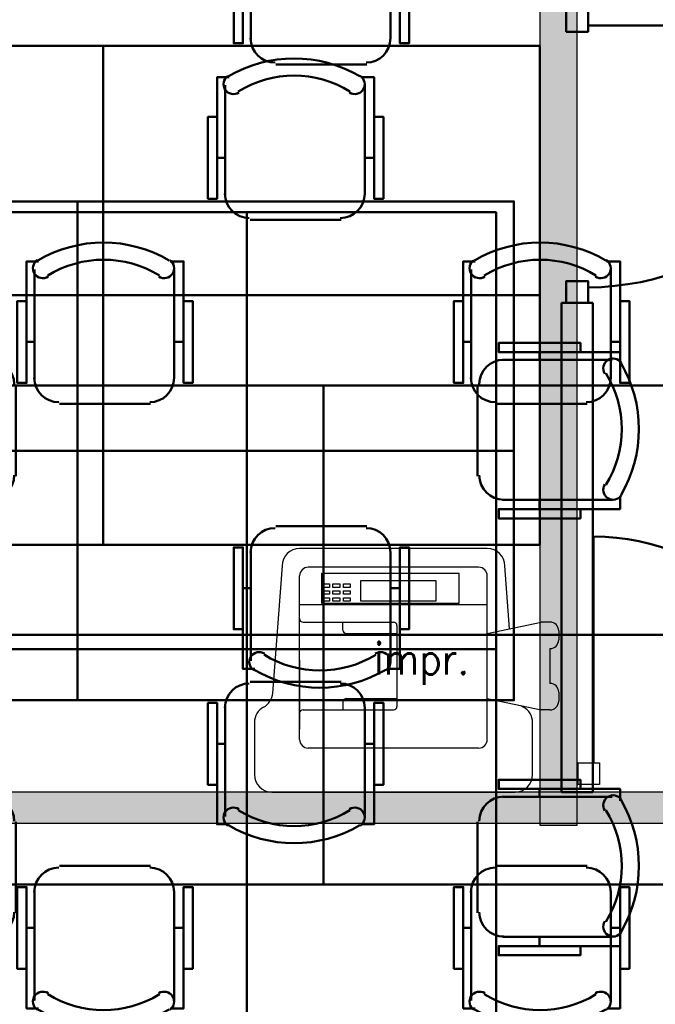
# Model space of a CAD drawing. Header units: metres. Extents: x -1 to 430, y -6 to 31.
# Tile 45 of 169: x 407.96 to 410, y 17.53 to 20.69. Entities that reach past the tile are written whole.
import ezdxf

# ---------------------------------------------------------------- set-up
doc = ezdxf.new("R2010")
doc.units = ezdxf.units.M
doc.linetypes.add('CONTINUA', pattern=[0])
doc.linetypes.add('VERDECKT', pattern=[9.525, 6.35, -3.175])
for name, color, linetype, lineweight in [('3D P1 MURS EXISTENTS', 7, 'CONTINUA', 25), ('3D P2 MURS NOUS', 7, 'CONTINUA', 25), ('P1 MOBLES', 7, 'CONTINUA', 25), ('P2 MOBLES 2D', 7, 'CONTINUA', 25), ('P3 MOBLES', 7, 'CONTINUA', 25), ('P4 MOBLES', 7, 'CONTINUA', 25), ('P5 MOBLES', 7, 'CONTINUA', 25), ('PA MOBLES', 7, 'CONTINUA', 25)]:
    doc.layers.add(name, color=color, linetype=linetype, lineweight=lineweight)
doc.styles.add('SIMPLEX', font='simplex_.ttf')

# ---------------------------------------------------------------- blocks, each defined once
blk = doc.blocks.new('OBJETO_COMPLEJO_7')
at = {"layer": 'P1 MOBLES', "color": 202, "linetype": 'CONTINUA', "lineweight": 50, "transparency": 33554687}
for p, q in [((407.2987, 20.63), (407.2987, 20.9813)), ((407.7475, 20.9813), (407.7475, 20.63)), ((407.2733, 20.7485), (407.2987, 20.7485)), ((407.7771, 20.7485), (407.7475, 20.7485)), ((407.6713, 20.5495), (407.3792, 20.5495))]:
    blk.add_line(p, q, dxfattribs=at)
for points in [[(407.2733, 20.8797), (407.2437, 20.8797), (407.2437, 20.6173), (407.2733, 20.6173), (407.2733, 21.0067), (407.3114, 21.0067)], [(407.3079, 21.0111), (407.303, 21.007), (407.2991, 21.0022), (407.2963, 20.9968), (407.2945, 20.991), (407.2939, 20.985), (407.2944, 20.9789), (407.2961, 20.973), (407.2991, 20.9673), (407.3031, 20.9624), (407.3078, 20.9584), (407.3132, 20.9555), (407.319, 20.9537), (407.325, 20.953), (407.3311, 20.9535), (407.3371, 20.9551), (407.3427, 20.958)], [(407.6979, 20.958), (407.7036, 20.9551), (407.7096, 20.9535), (407.7157, 20.953), (407.7217, 20.9537), (407.7275, 20.9555), (407.7328, 20.9584), (407.7376, 20.9624), (407.7416, 20.9673), (407.7446, 20.973), (407.7463, 20.9789), (407.7468, 20.985), (407.7462, 20.991), (407.7444, 20.9968), (407.7416, 21.0022), (407.7377, 21.007), (407.7327, 21.0111)], [(407.7771, 20.8797), (407.8067, 20.8797), (407.8067, 20.6173), (407.7771, 20.6173), (407.7771, 21.0067), (407.7348, 21.0067)], [(407.2981, 20.6334), (407.2997, 20.6176), (407.3042, 20.6029), (407.3115, 20.5896), (407.321, 20.578), (407.3326, 20.5684), (407.3459, 20.5612), (407.3606, 20.5566), (407.3764, 20.5551)], [(407.6685, 20.5551), (407.6843, 20.5566), (407.699, 20.5612), (407.7123, 20.5684), (407.7239, 20.578), (407.7334, 20.5896), (407.7407, 20.6029), (407.7452, 20.6176), (407.7468, 20.6334)]]:
    blk.add_lwpolyline(points, dxfattribs=at)
blk.add_lwpolyline([(408.2258, 19.8087), (406.8246, 19.8087), (406.8246, 20.6088), (408.2258, 20.6088), (408.2258, 19.8087)], close=True, dxfattribs=at)
for centre, radius, start, end in [((407.5204, 20.6506), 0.4167, 59.5738, 120.4458), ((407.5204, 20.6717), 0.3405, 58.2581, 121.7649)]:
    blk.add_arc(centre, radius, start, end, dxfattribs=at)
blk = doc.blocks.new('OBJETO_COMPLEJO_8')
at = {"layer": 'P1 MOBLES', "color": 202, "linetype": 'CONTINUA', "lineweight": 50, "transparency": 33554687}
for p, q in [((407.6713, 19.0679), (407.3792, 19.0679)), ((407.2987, 18.9875), (407.2987, 18.6361)), ((407.7475, 18.6361), (407.7475, 18.9875)), ((407.2733, 18.869), (407.2987, 18.869)), ((407.7771, 18.869), (407.7475, 18.869))]:
    blk.add_line(p, q, dxfattribs=at)
blk.add_lwpolyline([(408.2258, 19.8087), (406.8246, 19.8087), (406.8246, 19.0087), (408.2258, 19.0087), (408.2258, 19.8087)], close=True, dxfattribs=at)
for points in [[(407.2981, 18.9841), (407.2997, 18.9999), (407.3042, 19.0146), (407.3115, 19.0279), (407.321, 19.0395), (407.3326, 19.049), (407.3459, 19.0562), (407.3606, 19.0608), (407.3764, 19.0624)], [(407.6685, 19.0624), (407.6843, 19.0608), (407.699, 19.0562), (407.7123, 19.049), (407.7239, 19.0395), (407.7334, 19.0279), (407.7407, 19.0146), (407.7452, 18.9999), (407.7468, 18.9841)], [(407.2733, 18.7377), (407.2437, 18.7377), (407.2437, 19.0002), (407.2733, 19.0002), (407.2733, 18.6107), (407.3114, 18.6107)], [(407.7771, 18.7377), (407.8067, 18.7377), (407.8067, 19.0002), (407.7771, 19.0002), (407.7771, 18.6107), (407.7348, 18.6107)], [(407.3079, 18.6063), (407.303, 18.6104), (407.2991, 18.6152), (407.2963, 18.6206), (407.2945, 18.6264), (407.2939, 18.6324), (407.2944, 18.6385), (407.2961, 18.6445), (407.2991, 18.6501), (407.3031, 18.6551), (407.3078, 18.659), (407.3132, 18.6619), (407.319, 18.6638), (407.325, 18.6645), (407.3311, 18.664), (407.3371, 18.6623), (407.3427, 18.6594)], [(407.6979, 18.6594), (407.7036, 18.6623), (407.7096, 18.664), (407.7157, 18.6645), (407.7217, 18.6638), (407.7275, 18.6619), (407.7328, 18.659), (407.7376, 18.6551), (407.7416, 18.6501), (407.7446, 18.6445), (407.7463, 18.6385), (407.7468, 18.6324), (407.7462, 18.6264), (407.7444, 18.6206), (407.7416, 18.6152), (407.7377, 18.6104), (407.7327, 18.6063)]]:
    blk.add_lwpolyline(points, dxfattribs=at)
for centre, radius, start, end in [((407.5204, 18.9457), 0.3405, 238.2351, 301.7419), ((407.5204, 18.9669), 0.4167, 239.5542, 300.4262)]:
    blk.add_arc(centre, radius, start, end, dxfattribs=at)
blk = doc.blocks.new('OBJETO_COMPLEJO_9')
at = {"layer": 'P1 MOBLES', "color": 202, "linetype": 'CONTINUA', "lineweight": 50, "transparency": 33554687}
for p, q in [((408.6999, 20.63), (408.6999, 20.9813)), ((409.1486, 20.9813), (409.1486, 20.63)), ((408.6745, 20.7485), (408.6999, 20.7485)), ((409.1783, 20.7485), (409.1486, 20.7485)), ((409.0724, 20.5495), (408.7804, 20.5495))]:
    blk.add_line(p, q, dxfattribs=at)
for points in [[(408.6745, 20.8797), (408.6449, 20.8797), (408.6449, 20.6173), (408.6745, 20.6173), (408.6745, 21.0067), (408.7126, 21.0067)], [(408.7091, 21.0111), (408.7042, 21.007), (408.7003, 21.0022), (408.6974, 20.9968), (408.6957, 20.991), (408.695, 20.985), (408.6956, 20.9789), (408.6973, 20.973), (408.7002, 20.9673), (408.7043, 20.9624), (408.709, 20.9584), (408.7144, 20.9555), (408.7202, 20.9537), (408.7262, 20.953), (408.7323, 20.9535), (408.7382, 20.9551), (408.7439, 20.958)], [(409.0991, 20.958), (409.1048, 20.9551), (409.1108, 20.9535), (409.1169, 20.953), (409.1229, 20.9537), (409.1287, 20.9555), (409.134, 20.9584), (409.1388, 20.9624), (409.1428, 20.9673), (409.1458, 20.973), (409.1475, 20.9789), (409.148, 20.985), (409.1474, 20.991), (409.1456, 20.9968), (409.1428, 21.0022), (409.1389, 21.007), (409.1339, 21.0111)], [(409.1783, 20.8797), (409.2079, 20.8797), (409.2079, 20.6173), (409.1783, 20.6173), (409.1783, 21.0067), (409.1359, 21.0067)], [(408.6993, 20.6334), (408.7009, 20.6176), (408.7054, 20.6029), (408.7126, 20.5896), (408.7222, 20.578), (408.7338, 20.5684), (408.7471, 20.5612), (408.7618, 20.5566), (408.7776, 20.5551)], [(409.0697, 20.5551), (409.0855, 20.5566), (409.1002, 20.5612), (409.1135, 20.5684), (409.1251, 20.578), (409.1346, 20.5896), (409.1418, 20.6029), (409.1464, 20.6176), (409.148, 20.6334)]]:
    blk.add_lwpolyline(points, dxfattribs=at)
blk.add_lwpolyline([(409.627, 19.8087), (408.2258, 19.8087), (408.2258, 20.6088), (409.627, 20.6088), (409.627, 19.8087)], close=True, dxfattribs=at)
for centre, radius, start, end in [((408.9216, 20.6506), 0.4167, 59.5738, 120.4458), ((408.9216, 20.6717), 0.3405, 58.2581, 121.7649)]:
    blk.add_arc(centre, radius, start, end, dxfattribs=at)
blk = doc.blocks.new('OBJETO_COMPLEJO_10')
at = {"layer": 'P1 MOBLES', "color": 202, "linetype": 'CONTINUA', "lineweight": 50, "transparency": 33554687}
for p, q in [((409.0724, 19.0679), (408.7804, 19.0679)), ((408.6999, 18.9875), (408.6999, 18.6361)), ((409.1486, 18.6361), (409.1486, 18.9875)), ((408.6745, 18.869), (408.6999, 18.869)), ((409.1783, 18.869), (409.1486, 18.869))]:
    blk.add_line(p, q, dxfattribs=at)
blk.add_lwpolyline([(409.627, 19.8087), (408.2258, 19.8087), (408.2258, 19.0087), (409.627, 19.0087), (409.627, 19.8087)], close=True, dxfattribs=at)
for points in [[(408.6993, 18.9841), (408.7009, 18.9999), (408.7054, 19.0146), (408.7126, 19.0279), (408.7222, 19.0395), (408.7338, 19.049), (408.7471, 19.0562), (408.7618, 19.0608), (408.7776, 19.0624)], [(409.0697, 19.0624), (409.0855, 19.0608), (409.1002, 19.0562), (409.1135, 19.049), (409.1251, 19.0395), (409.1346, 19.0279), (409.1418, 19.0146), (409.1464, 18.9999), (409.148, 18.9841)], [(408.6745, 18.7377), (408.6449, 18.7377), (408.6449, 19.0002), (408.6745, 19.0002), (408.6745, 18.6107), (408.7126, 18.6107)], [(409.1783, 18.7377), (409.2079, 18.7377), (409.2079, 19.0002), (409.1783, 19.0002), (409.1783, 18.6107), (409.1359, 18.6107)], [(408.7091, 18.6063), (408.7042, 18.6104), (408.7003, 18.6152), (408.6974, 18.6206), (408.6957, 18.6264), (408.695, 18.6324), (408.6956, 18.6385), (408.6973, 18.6445), (408.7002, 18.6501), (408.7043, 18.6551), (408.709, 18.659), (408.7144, 18.6619), (408.7202, 18.6638), (408.7262, 18.6645), (408.7323, 18.664), (408.7382, 18.6623), (408.7439, 18.6594)], [(409.0991, 18.6594), (409.1048, 18.6623), (409.1108, 18.664), (409.1169, 18.6645), (409.1229, 18.6638), (409.1287, 18.6619), (409.134, 18.659), (409.1388, 18.6551), (409.1428, 18.6501), (409.1458, 18.6445), (409.1475, 18.6385), (409.148, 18.6324), (409.1474, 18.6264), (409.1456, 18.6206), (409.1428, 18.6152), (409.1389, 18.6104), (409.1339, 18.6063)]]:
    blk.add_lwpolyline(points, dxfattribs=at)
for centre, radius, start, end in [((408.9216, 18.9457), 0.3405, 238.2351, 301.7419), ((408.9216, 18.9669), 0.4167, 239.5542, 300.4262)]:
    blk.add_arc(centre, radius, start, end, dxfattribs=at)
blk = doc.blocks.new('OBJETO_COMPLEJO_100')
at = {"layer": 'P3 MOBLES', "color": 202, "linetype": 'CONTINUA', "lineweight": 50, "transparency": 33554687}
for p, q in [((409.6265, 19.6267), (409.6265, 19.6013)), ((409.508, 19.6013), (409.8593, 19.6013)), ((409.4275, 19.2287), (409.4275, 19.5208)), ((409.8593, 19.1525), (409.508, 19.1525)), ((409.6265, 19.1229), (409.6265, 19.1525))]:
    blk.add_line(p, q, dxfattribs=at)
blk.add_lwpolyline([(408.6867, 18.6742), (408.6867, 20.0754), (409.4868, 20.0754), (409.4868, 18.6742), (408.6867, 18.6742)], close=True, dxfattribs=at)
for points in [[(409.7577, 19.6267), (409.7577, 19.6563), (409.4953, 19.6563), (409.4953, 19.6267), (409.8847, 19.6267), (409.8847, 19.5886)], [(409.5114, 19.6019), (409.4956, 19.6003), (409.4809, 19.5958), (409.4676, 19.5885), (409.456, 19.579), (409.4464, 19.5674), (409.4392, 19.5541), (409.4347, 19.5394), (409.4331, 19.5236)], [(409.8891, 19.5921), (409.8851, 19.597), (409.8802, 19.6009), (409.8748, 19.6038), (409.8691, 19.6055), (409.863, 19.6061), (409.857, 19.6056), (409.851, 19.6039), (409.8453, 19.6009), (409.8404, 19.5969), (409.8364, 19.5922), (409.8335, 19.5868), (409.8317, 19.581), (409.831, 19.575), (409.8315, 19.5689), (409.8331, 19.563), (409.836, 19.5573)], [(409.4331, 19.2315), (409.4347, 19.2157), (409.4392, 19.201), (409.4464, 19.1877), (409.456, 19.1761), (409.4676, 19.1666), (409.4809, 19.1593), (409.4956, 19.1548), (409.5114, 19.1532)], [(409.836, 19.2021), (409.8331, 19.1964), (409.8315, 19.1904), (409.831, 19.1843), (409.8317, 19.1783), (409.8335, 19.1725), (409.8364, 19.1672), (409.8404, 19.1624), (409.8453, 19.1584), (409.851, 19.1554), (409.857, 19.1537), (409.863, 19.1532), (409.8691, 19.1538), (409.8748, 19.1556), (409.8802, 19.1584), (409.8851, 19.1623), (409.8891, 19.1673)], [(409.7577, 19.1229), (409.7577, 19.0933), (409.4953, 19.0933), (409.4953, 19.1229), (409.8847, 19.1229), (409.8847, 19.1652)]]:
    blk.add_lwpolyline(points, dxfattribs=at)
for centre, radius, start, end in [((409.5286, 19.3796), 0.4167, 329.5738, 30.4458), ((409.5498, 19.3796), 0.3405, 328.2581, 31.7649)]:
    blk.add_arc(centre, radius, start, end, dxfattribs=at)
blk = doc.blocks.new('OBJETO_COMPLEJO_101')
at = {"layer": 'P3 MOBLES', "color": 202, "linetype": 'CONTINUA', "lineweight": 50, "transparency": 33554687}
for p, q in [((407.747, 19.6267), (407.747, 19.6013)), ((407.8655, 19.6013), (407.5141, 19.6013)), ((407.9459, 19.2287), (407.9459, 19.5208)), ((407.5141, 19.1525), (407.8655, 19.1525)), ((407.747, 19.1229), (407.747, 19.1525))]:
    blk.add_line(p, q, dxfattribs=at)
blk.add_lwpolyline([(408.6867, 18.6742), (408.6867, 20.0754), (407.8867, 20.0754), (407.8867, 18.6742), (408.6867, 18.6742)], close=True, dxfattribs=at)
for points in [[(407.6157, 19.6267), (407.6157, 19.6563), (407.8782, 19.6563), (407.8782, 19.6267), (407.4887, 19.6267), (407.4887, 19.5886)], [(407.4843, 19.5921), (407.4884, 19.597), (407.4932, 19.6009), (407.4986, 19.6038), (407.5044, 19.6055), (407.5104, 19.6061), (407.5165, 19.6056), (407.5225, 19.6039), (407.5281, 19.6009), (407.5331, 19.5969), (407.537, 19.5922), (407.54, 19.5868), (407.5418, 19.581), (407.5425, 19.575), (407.542, 19.5689), (407.5403, 19.563), (407.5374, 19.5573)], [(407.8621, 19.6019), (407.8779, 19.6003), (407.8926, 19.5958), (407.9059, 19.5885), (407.9175, 19.579), (407.927, 19.5674), (407.9342, 19.5541), (407.9388, 19.5394), (407.9404, 19.5236)], [(407.5374, 19.2021), (407.5403, 19.1964), (407.542, 19.1904), (407.5425, 19.1843), (407.5418, 19.1783), (407.54, 19.1725), (407.537, 19.1672), (407.5331, 19.1624), (407.5281, 19.1584), (407.5225, 19.1554), (407.5165, 19.1537), (407.5104, 19.1532), (407.5044, 19.1538), (407.4986, 19.1556), (407.4932, 19.1584), (407.4884, 19.1623), (407.4843, 19.1673)], [(407.9404, 19.2315), (407.9388, 19.2157), (407.9342, 19.201), (407.927, 19.1877), (407.9175, 19.1761), (407.9059, 19.1666), (407.8926, 19.1593), (407.8779, 19.1548), (407.8621, 19.1532)], [(407.6157, 19.1229), (407.6157, 19.0933), (407.8782, 19.0933), (407.8782, 19.1229), (407.4887, 19.1229), (407.4887, 19.1652)]]:
    blk.add_lwpolyline(points, dxfattribs=at)
for centre, radius, start, end in [((407.8449, 19.3796), 0.4167, 149.5542, 210.4262), ((407.8237, 19.3796), 0.3405, 148.2351, 211.7419)]:
    blk.add_arc(centre, radius, start, end, dxfattribs=at)
blk = doc.blocks.new('OBJETO_COMPLEJO_102')
at = {"layer": 'P3 MOBLES', "color": 202, "linetype": 'CONTINUA', "lineweight": 50, "transparency": 33554687}
for p, q in [((409.6265, 18.2255), (409.6265, 18.2001)), ((409.508, 18.2001), (409.8593, 18.2001)), ((409.4275, 17.8276), (409.4275, 18.1197)), ((409.8593, 17.7514), (409.508, 17.7514)), ((409.6265, 17.7217), (409.6265, 17.7514))]:
    blk.add_line(p, q, dxfattribs=at)
blk.add_lwpolyline([(408.6867, 17.273), (408.6867, 18.6742), (409.4868, 18.6742), (409.4868, 17.273), (408.6867, 17.273)], close=True, dxfattribs=at)
for points in [[(409.7577, 18.2255), (409.7577, 18.2551), (409.4953, 18.2551), (409.4953, 18.2255), (409.8847, 18.2255), (409.8847, 18.1874)], [(409.5114, 18.2007), (409.4956, 18.1991), (409.4809, 18.1946), (409.4676, 18.1874), (409.456, 18.1778), (409.4464, 18.1662), (409.4392, 18.1529), (409.4347, 18.1382), (409.4331, 18.1224)], [(409.8891, 18.1909), (409.8851, 18.1958), (409.8802, 18.1997), (409.8748, 18.2026), (409.8691, 18.2043), (409.863, 18.205), (409.857, 18.2044), (409.851, 18.2027), (409.8453, 18.1998), (409.8404, 18.1958), (409.8364, 18.191), (409.8335, 18.1856), (409.8317, 18.1798), (409.831, 18.1738), (409.8315, 18.1677), (409.8331, 18.1618), (409.836, 18.1561)], [(409.4331, 17.8303), (409.4347, 17.8145), (409.4392, 17.7998), (409.4464, 17.7865), (409.456, 17.7749), (409.4676, 17.7654), (409.4809, 17.7582), (409.4956, 17.7536), (409.5114, 17.752)], [(409.836, 17.8009), (409.8331, 17.7952), (409.8315, 17.7892), (409.831, 17.7831), (409.8317, 17.7771), (409.8335, 17.7714), (409.8364, 17.766), (409.8404, 17.7612), (409.8453, 17.7572), (409.851, 17.7542), (409.857, 17.7525), (409.863, 17.752), (409.8691, 17.7526), (409.8748, 17.7544), (409.8802, 17.7572), (409.8851, 17.7612), (409.8891, 17.7661)], [(409.7577, 17.7217), (409.7577, 17.6921), (409.4953, 17.6921), (409.4953, 17.7217), (409.8847, 17.7217), (409.8847, 17.7641)]]:
    blk.add_lwpolyline(points, dxfattribs=at)
for centre, radius, start, end in [((409.5286, 17.9784), 0.4167, 329.5738, 30.4458), ((409.5498, 17.9784), 0.3405, 328.2581, 31.7649)]:
    blk.add_arc(centre, radius, start, end, dxfattribs=at)
blk = doc.blocks.new('OBJETO_COMPLEJO_103')
at = {"layer": 'P3 MOBLES', "color": 202, "linetype": 'CONTINUA', "lineweight": 50, "transparency": 33554687}
for p, q in [((407.747, 18.2255), (407.747, 18.2001)), ((407.8655, 18.2001), (407.5141, 18.2001)), ((407.9459, 17.8276), (407.9459, 18.1197)), ((407.5141, 17.7514), (407.8655, 17.7514)), ((407.747, 17.7217), (407.747, 17.7514))]:
    blk.add_line(p, q, dxfattribs=at)
blk.add_lwpolyline([(408.6867, 17.273), (408.6867, 18.6742), (407.8867, 18.6742), (407.8867, 17.273), (408.6867, 17.273)], close=True, dxfattribs=at)
for points in [[(407.6157, 18.2255), (407.6157, 18.2551), (407.8782, 18.2551), (407.8782, 18.2255), (407.4887, 18.2255), (407.4887, 18.1874)], [(407.4843, 18.1909), (407.4884, 18.1958), (407.4932, 18.1997), (407.4986, 18.2026), (407.5044, 18.2043), (407.5104, 18.205), (407.5165, 18.2044), (407.5225, 18.2027), (407.5281, 18.1998), (407.5331, 18.1958), (407.537, 18.191), (407.54, 18.1856), (407.5418, 18.1798), (407.5425, 18.1738), (407.542, 18.1677), (407.5403, 18.1618), (407.5374, 18.1561)], [(407.8621, 18.2007), (407.8779, 18.1991), (407.8926, 18.1946), (407.9059, 18.1874), (407.9175, 18.1778), (407.927, 18.1662), (407.9342, 18.1529), (407.9388, 18.1382), (407.9404, 18.1224)], [(407.9404, 17.8303), (407.9388, 17.8145), (407.9342, 17.7998), (407.927, 17.7865), (407.9175, 17.7749), (407.9059, 17.7654), (407.8926, 17.7582), (407.8779, 17.7536), (407.8621, 17.752)], [(407.5374, 17.8009), (407.5403, 17.7952), (407.542, 17.7892), (407.5425, 17.7831), (407.5418, 17.7771), (407.54, 17.7714), (407.537, 17.766), (407.5331, 17.7612), (407.5281, 17.7572), (407.5225, 17.7542), (407.5165, 17.7525), (407.5104, 17.752), (407.5044, 17.7526), (407.4986, 17.7544), (407.4932, 17.7572), (407.4884, 17.7612), (407.4843, 17.7661)], [(407.6157, 17.7217), (407.6157, 17.6921), (407.8782, 17.6921), (407.8782, 17.7217), (407.4887, 17.7217), (407.4887, 17.7641)]]:
    blk.add_lwpolyline(points, dxfattribs=at)
for centre, radius, start, end in [((407.8449, 17.9784), 0.4167, 149.5542, 210.4262), ((407.8237, 17.9784), 0.3405, 148.2351, 211.7419)]:
    blk.add_arc(centre, radius, start, end, dxfattribs=at)
blk = doc.blocks.new('OBJETO_COMPLEJO_139')
at = {"layer": 'P4 MOBLES', "color": 202, "linetype": 'CONTINUA', "lineweight": 50, "transparency": 33554687}
for p, q in [((407.216, 20.1313), (407.216, 20.4826)), ((407.6648, 20.4826), (407.6648, 20.1313)), ((407.1906, 20.2498), (407.216, 20.2498)), ((407.6944, 20.2498), (407.6648, 20.2498)), ((407.5886, 20.0508), (407.2965, 20.0508))]:
    blk.add_line(p, q, dxfattribs=at)
for points in [[(407.1906, 20.381), (407.161, 20.381), (407.161, 20.1186), (407.1906, 20.1186), (407.1906, 20.508), (407.2287, 20.508)], [(407.2252, 20.5124), (407.2203, 20.5083), (407.2164, 20.5035), (407.2136, 20.4981), (407.2118, 20.4923), (407.2112, 20.4863), (407.2117, 20.4802), (407.2134, 20.4743), (407.2164, 20.4686), (407.2204, 20.4637), (407.2252, 20.4597), (407.2305, 20.4568), (407.2363, 20.455), (407.2423, 20.4543), (407.2484, 20.4548), (407.2544, 20.4564), (407.26, 20.4593)], [(407.6152, 20.4593), (407.6209, 20.4564), (407.6269, 20.4548), (407.633, 20.4543), (407.639, 20.455), (407.6448, 20.4568), (407.6501, 20.4597), (407.6549, 20.4637), (407.6589, 20.4686), (407.6619, 20.4743), (407.6636, 20.4802), (407.6641, 20.4863), (407.6635, 20.4923), (407.6617, 20.4981), (407.6589, 20.5035), (407.655, 20.5083), (407.6501, 20.5124)], [(407.6944, 20.381), (407.724, 20.381), (407.724, 20.1186), (407.6944, 20.1186), (407.6944, 20.508), (407.6521, 20.508)], [(407.2154, 20.1347), (407.217, 20.1189), (407.2216, 20.1042), (407.2288, 20.0909), (407.2383, 20.0793), (407.2499, 20.0697), (407.2632, 20.0625), (407.2779, 20.0579), (407.2937, 20.0564)], [(407.5858, 20.0564), (407.6016, 20.0579), (407.6163, 20.0625), (407.6296, 20.0697), (407.6412, 20.0793), (407.6507, 20.0909), (407.658, 20.1042), (407.6625, 20.1189), (407.6641, 20.1347)]]:
    blk.add_lwpolyline(points, dxfattribs=at)
blk.add_lwpolyline([(408.1431, 19.31), (406.7419, 19.31), (406.7419, 20.1101), (408.1431, 20.1101), (408.1431, 19.31)], close=True, dxfattribs=at)
for centre, radius, start, end in [((407.4377, 20.1519), 0.4167, 59.5738, 120.4458), ((407.4377, 20.173), 0.3405, 58.2581, 121.7649)]:
    blk.add_arc(centre, radius, start, end, dxfattribs=at)
blk = doc.blocks.new('OBJETO_COMPLEJO_140')
at = {"layer": 'P4 MOBLES', "color": 202, "linetype": 'CONTINUA', "lineweight": 50, "transparency": 33554687}
for p, q in [((407.5886, 18.5692), (407.2965, 18.5692)), ((407.216, 18.4888), (407.216, 18.1374)), ((407.6648, 18.1374), (407.6648, 18.4888)), ((407.1906, 18.3703), (407.216, 18.3703)), ((407.6944, 18.3703), (407.6648, 18.3703))]:
    blk.add_line(p, q, dxfattribs=at)
blk.add_lwpolyline([(408.1431, 19.31), (406.7419, 19.31), (406.7419, 18.51), (408.1431, 18.51), (408.1431, 19.31)], close=True, dxfattribs=at)
for points in [[(407.2154, 18.4854), (407.217, 18.5012), (407.2216, 18.5159), (407.2288, 18.5292), (407.2383, 18.5408), (407.2499, 18.5503), (407.2632, 18.5575), (407.2779, 18.5621), (407.2937, 18.5637)], [(407.5858, 18.5637), (407.6016, 18.5621), (407.6163, 18.5575), (407.6296, 18.5503), (407.6412, 18.5408), (407.6507, 18.5292), (407.658, 18.5159), (407.6625, 18.5012), (407.6641, 18.4854)], [(407.1906, 18.239), (407.161, 18.239), (407.161, 18.5015), (407.1906, 18.5015), (407.1906, 18.112), (407.2287, 18.112)], [(407.6944, 18.239), (407.724, 18.239), (407.724, 18.5015), (407.6944, 18.5015), (407.6944, 18.112), (407.6521, 18.112)], [(407.2252, 18.1076), (407.2203, 18.1117), (407.2164, 18.1165), (407.2136, 18.1219), (407.2118, 18.1277), (407.2112, 18.1337), (407.2117, 18.1398), (407.2134, 18.1458), (407.2164, 18.1514), (407.2204, 18.1564), (407.2252, 18.1603), (407.2305, 18.1632), (407.2363, 18.1651), (407.2423, 18.1658), (407.2484, 18.1653), (407.2544, 18.1636), (407.26, 18.1607)], [(407.6152, 18.1607), (407.6209, 18.1636), (407.6269, 18.1653), (407.633, 18.1658), (407.639, 18.1651), (407.6448, 18.1632), (407.6501, 18.1603), (407.6549, 18.1564), (407.6589, 18.1514), (407.6619, 18.1458), (407.6636, 18.1398), (407.6641, 18.1337), (407.6635, 18.1277), (407.6617, 18.1219), (407.6589, 18.1165), (407.655, 18.1117), (407.6501, 18.1076)]]:
    blk.add_lwpolyline(points, dxfattribs=at)
for centre, radius, start, end in [((407.4377, 18.447), 0.3405, 238.2351, 301.7419), ((407.4377, 18.4682), 0.4167, 239.5542, 300.4262)]:
    blk.add_arc(centre, radius, start, end, dxfattribs=at)
blk = doc.blocks.new('OBJETO_COMPLEJO_141')
at = {"layer": 'P4 MOBLES', "color": 202, "linetype": 'CONTINUA', "lineweight": 50, "transparency": 33554687}
for p, q in [((408.9897, 18.5692), (408.6977, 18.5692)), ((408.6172, 18.4888), (408.6172, 18.1374)), ((409.0659, 18.1374), (409.0659, 18.4888)), ((408.5918, 18.3703), (408.6172, 18.3703)), ((409.0956, 18.3703), (409.0659, 18.3703))]:
    blk.add_line(p, q, dxfattribs=at)
blk.add_lwpolyline([(409.5443, 19.31), (408.1431, 19.31), (408.1431, 18.51), (409.5443, 18.51), (409.5443, 19.31)], close=True, dxfattribs=at)
for points in [[(408.6166, 18.4854), (408.6182, 18.5012), (408.6227, 18.5159), (408.63, 18.5292), (408.6395, 18.5408), (408.6511, 18.5503), (408.6644, 18.5575), (408.6791, 18.5621), (408.6949, 18.5637)], [(408.987, 18.5637), (409.0028, 18.5621), (409.0175, 18.5575), (409.0308, 18.5503), (409.0424, 18.5408), (409.0519, 18.5292), (409.0591, 18.5159), (409.0637, 18.5012), (409.0653, 18.4854)], [(408.5918, 18.239), (408.5622, 18.239), (408.5622, 18.5015), (408.5918, 18.5015), (408.5918, 18.112), (408.6299, 18.112)], [(409.0956, 18.239), (409.1252, 18.239), (409.1252, 18.5015), (409.0956, 18.5015), (409.0956, 18.112), (409.0532, 18.112)], [(408.6264, 18.1076), (408.6215, 18.1117), (408.6176, 18.1165), (408.6147, 18.1219), (408.613, 18.1277), (408.6123, 18.1337), (408.6129, 18.1398), (408.6146, 18.1458), (408.6175, 18.1514), (408.6216, 18.1564), (408.6263, 18.1603), (408.6317, 18.1632), (408.6375, 18.1651), (408.6435, 18.1658), (408.6496, 18.1653), (408.6555, 18.1636), (408.6612, 18.1607)], [(409.0164, 18.1607), (409.0221, 18.1636), (409.0281, 18.1653), (409.0342, 18.1658), (409.0402, 18.1651), (409.046, 18.1632), (409.0513, 18.1603), (409.0561, 18.1564), (409.0601, 18.1514), (409.0631, 18.1458), (409.0648, 18.1398), (409.0653, 18.1337), (409.0647, 18.1277), (409.0629, 18.1219), (409.0601, 18.1165), (409.0562, 18.1117), (409.0512, 18.1076)]]:
    blk.add_lwpolyline(points, dxfattribs=at)
for centre, radius, start, end in [((408.8389, 18.447), 0.3405, 238.2351, 301.7419), ((408.8389, 18.4682), 0.4167, 239.5542, 300.4262)]:
    blk.add_arc(centre, radius, start, end, dxfattribs=at)
blk = doc.blocks.new('OBJETO_COMPLEJO_142')
at = {"layer": 'P4 MOBLES', "color": 202, "linetype": 'CONTINUA', "lineweight": 50, "transparency": 33554687}
for p, q in [((408.6172, 20.1313), (408.6172, 20.4826)), ((409.0659, 20.4826), (409.0659, 20.1313)), ((408.5918, 20.2498), (408.6172, 20.2498)), ((409.0956, 20.2498), (409.0659, 20.2498)), ((408.9897, 20.0508), (408.6977, 20.0508))]:
    blk.add_line(p, q, dxfattribs=at)
for points in [[(408.5918, 20.381), (408.5622, 20.381), (408.5622, 20.1186), (408.5918, 20.1186), (408.5918, 20.508), (408.6299, 20.508)], [(408.6264, 20.5124), (408.6215, 20.5083), (408.6176, 20.5035), (408.6147, 20.4981), (408.613, 20.4923), (408.6123, 20.4863), (408.6129, 20.4802), (408.6146, 20.4743), (408.6175, 20.4686), (408.6216, 20.4637), (408.6263, 20.4597), (408.6317, 20.4568), (408.6375, 20.455), (408.6435, 20.4543), (408.6496, 20.4548), (408.6555, 20.4564), (408.6612, 20.4593)], [(409.0164, 20.4593), (409.0221, 20.4564), (409.0281, 20.4548), (409.0342, 20.4543), (409.0402, 20.455), (409.046, 20.4568), (409.0513, 20.4597), (409.0561, 20.4637), (409.0601, 20.4686), (409.0631, 20.4743), (409.0648, 20.4802), (409.0653, 20.4863), (409.0647, 20.4923), (409.0629, 20.4981), (409.0601, 20.5035), (409.0562, 20.5083), (409.0512, 20.5124)], [(409.0956, 20.381), (409.1252, 20.381), (409.1252, 20.1186), (409.0956, 20.1186), (409.0956, 20.508), (409.0532, 20.508)], [(408.6166, 20.1347), (408.6182, 20.1189), (408.6227, 20.1042), (408.63, 20.0909), (408.6395, 20.0793), (408.6511, 20.0697), (408.6644, 20.0625), (408.6791, 20.0579), (408.6949, 20.0564)], [(408.987, 20.0564), (409.0028, 20.0579), (409.0175, 20.0625), (409.0308, 20.0697), (409.0424, 20.0793), (409.0519, 20.0909), (409.0591, 20.1042), (409.0637, 20.1189), (409.0653, 20.1347)]]:
    blk.add_lwpolyline(points, dxfattribs=at)
blk.add_lwpolyline([(409.5443, 19.31), (408.1431, 19.31), (408.1431, 20.1101), (409.5443, 20.1101), (409.5443, 19.31)], close=True, dxfattribs=at)
for centre, radius, start, end in [((408.8389, 20.1519), 0.4167, 59.5738, 120.4458), ((408.8389, 20.173), 0.3405, 58.2581, 121.7649)]:
    blk.add_arc(centre, radius, start, end, dxfattribs=at)
blk = doc.blocks.new('OBJETO_COMPLEJO_195')
at = {"layer": 'P5 MOBLES', "color": 202, "linetype": 'CONTINUA', "lineweight": 50, "transparency": 33554687}
for p, q in [((408.0055, 19.5407), (408.0055, 19.892)), ((408.4542, 19.892), (408.4542, 19.5407)), ((407.9801, 19.6592), (408.0055, 19.6592)), ((408.4839, 19.6592), (408.4542, 19.6592)), ((408.378, 19.4603), (408.0859, 19.4603))]:
    blk.add_line(p, q, dxfattribs=at)
for points in [[(407.9801, 19.7904), (407.9505, 19.7904), (407.9505, 19.528), (407.9801, 19.528), (407.9801, 19.9174), (408.0182, 19.9174)], [(408.0147, 19.9218), (408.0098, 19.9178), (408.0059, 19.913), (408.003, 19.9076), (408.0013, 19.9018), (408.0006, 19.8958), (408.0011, 19.8897), (408.0029, 19.8837), (408.0058, 19.8781), (408.0098, 19.8731), (408.0146, 19.8691), (408.02, 19.8662), (408.0257, 19.8644), (408.0318, 19.8637), (408.0378, 19.8642), (408.0438, 19.8658), (408.0495, 19.8687)], [(408.4047, 19.8687), (408.4104, 19.8658), (408.4164, 19.8642), (408.4225, 19.8637), (408.4285, 19.8644), (408.4342, 19.8662), (408.4396, 19.8691), (408.4444, 19.8731), (408.4484, 19.8781), (408.4513, 19.8837), (408.4531, 19.8897), (408.4536, 19.8958), (408.453, 19.9018), (408.4512, 19.9076), (408.4483, 19.913), (408.4444, 19.9178), (408.4395, 19.9218)], [(408.4839, 19.7904), (408.5135, 19.7904), (408.5135, 19.528), (408.4839, 19.528), (408.4839, 19.9174), (408.4415, 19.9174)], [(408.0049, 19.5441), (408.0065, 19.5283), (408.011, 19.5136), (408.0182, 19.5003), (408.0278, 19.4887), (408.0394, 19.4792), (408.0527, 19.4719), (408.0674, 19.4674), (408.0832, 19.4658)], [(408.3753, 19.4658), (408.3911, 19.4674), (408.4058, 19.4719), (408.4191, 19.4792), (408.4307, 19.4887), (408.4402, 19.5003), (408.4474, 19.5136), (408.452, 19.5283), (408.4536, 19.5441)]]:
    blk.add_lwpolyline(points, dxfattribs=at)
blk.add_lwpolyline([(408.9326, 18.7195), (407.5314, 18.7195), (407.5314, 19.5195), (408.9326, 19.5195), (408.9326, 18.7195)], close=True, dxfattribs=at)
for centre, radius, start, end in [((408.2272, 19.5613), 0.4167, 59.5738, 120.4458), ((408.2272, 19.5825), 0.3405, 58.2581, 121.7649)]:
    blk.add_arc(centre, radius, start, end, dxfattribs=at)
blk = doc.blocks.new('OBJETO_COMPLEJO_196')
at = {"layer": 'P5 MOBLES', "color": 202, "linetype": 'CONTINUA', "lineweight": 50, "transparency": 33554687}
for p, q in [((409.4067, 19.5407), (409.4067, 19.892)), ((409.8554, 19.892), (409.8554, 19.5407)), ((409.3813, 19.6592), (409.4067, 19.6592)), ((409.885, 19.6592), (409.8554, 19.6592)), ((409.7792, 19.4603), (409.4871, 19.4603))]:
    blk.add_line(p, q, dxfattribs=at)
for points in [[(409.3813, 19.7904), (409.3517, 19.7904), (409.3517, 19.528), (409.3813, 19.528), (409.3813, 19.9174), (409.4194, 19.9174)], [(409.4159, 19.9218), (409.411, 19.9178), (409.407, 19.913), (409.4042, 19.9076), (409.4024, 19.9018), (409.4018, 19.8958), (409.4023, 19.8897), (409.404, 19.8837), (409.407, 19.8781), (409.411, 19.8731), (409.4158, 19.8691), (409.4212, 19.8662), (409.4269, 19.8644), (409.4329, 19.8637), (409.439, 19.8642), (409.445, 19.8658), (409.4507, 19.8687)], [(409.8059, 19.8687), (409.8116, 19.8658), (409.8175, 19.8642), (409.8236, 19.8637), (409.8296, 19.8644), (409.8354, 19.8662), (409.8408, 19.8691), (409.8456, 19.8731), (409.8496, 19.8781), (409.8525, 19.8837), (409.8542, 19.8897), (409.8548, 19.8958), (409.8541, 19.9018), (409.8524, 19.9076), (409.8495, 19.913), (409.8456, 19.9178), (409.8407, 19.9218)], [(409.885, 19.7904), (409.9147, 19.7904), (409.9147, 19.528), (409.885, 19.528), (409.885, 19.9174), (409.8427, 19.9174)], [(409.406, 19.5441), (409.4076, 19.5283), (409.4122, 19.5136), (409.4194, 19.5003), (409.429, 19.4887), (409.4406, 19.4792), (409.4539, 19.4719), (409.4686, 19.4674), (409.4844, 19.4658)], [(409.7765, 19.4658), (409.7922, 19.4674), (409.8069, 19.4719), (409.8202, 19.4792), (409.8318, 19.4887), (409.8414, 19.5003), (409.8486, 19.5136), (409.8532, 19.5283), (409.8548, 19.5441)]]:
    blk.add_lwpolyline(points, dxfattribs=at)
blk.add_lwpolyline([(410.3337, 18.7195), (408.9326, 18.7195), (408.9326, 19.5195), (410.3337, 19.5195), (410.3337, 18.7195)], close=True, dxfattribs=at)
for centre, radius, start, end in [((409.6284, 19.5613), 0.4167, 59.5738, 120.4458), ((409.6284, 19.5825), 0.3405, 58.2581, 121.7649)]:
    blk.add_arc(centre, radius, start, end, dxfattribs=at)
blk = doc.blocks.new('OBJETO_COMPLEJO_198')
at = {"layer": 'P5 MOBLES', "color": 202, "linetype": 'CONTINUA', "lineweight": 50, "transparency": 33554687}
for p, q in [((408.378, 17.9787), (408.0859, 17.9787)), ((408.0055, 17.8982), (408.0055, 17.5469)), ((408.4542, 17.5469), (408.4542, 17.8982)), ((407.9801, 17.7797), (408.0055, 17.7797)), ((408.4839, 17.7797), (408.4542, 17.7797))]:
    blk.add_line(p, q, dxfattribs=at)
blk.add_lwpolyline([(408.9326, 18.7195), (407.5314, 18.7195), (407.5314, 17.9194), (408.9326, 17.9194), (408.9326, 18.7195)], close=True, dxfattribs=at)
for points in [[(408.0049, 17.8948), (408.0065, 17.9106), (408.011, 17.9253), (408.0182, 17.9386), (408.0278, 17.9502), (408.0394, 17.9598), (408.0527, 17.967), (408.0674, 17.9715), (408.0832, 17.9731)], [(408.3753, 17.9731), (408.3911, 17.9715), (408.4058, 17.967), (408.4191, 17.9598), (408.4307, 17.9502), (408.4402, 17.9386), (408.4474, 17.9253), (408.452, 17.9106), (408.4536, 17.8948)], [(407.9801, 17.6485), (407.9505, 17.6485), (407.9505, 17.9109), (407.9801, 17.9109), (407.9801, 17.5215), (408.0182, 17.5215)], [(408.4839, 17.6485), (408.5135, 17.6485), (408.5135, 17.9109), (408.4839, 17.9109), (408.4839, 17.5215), (408.4415, 17.5215)], [(408.0147, 17.5171), (408.0098, 17.5211), (408.0059, 17.526), (408.003, 17.5313), (408.0013, 17.5371), (408.0006, 17.5432), (408.0011, 17.5492), (408.0029, 17.5552), (408.0058, 17.5609), (408.0098, 17.5658), (408.0146, 17.5698), (408.02, 17.5727), (408.0257, 17.5745), (408.0318, 17.5752), (408.0378, 17.5747), (408.0438, 17.5731), (408.0495, 17.5702)], [(408.4047, 17.5702), (408.4104, 17.5731), (408.4164, 17.5747), (408.4225, 17.5752), (408.4285, 17.5745), (408.4342, 17.5727), (408.4396, 17.5698), (408.4444, 17.5658), (408.4484, 17.5609), (408.4513, 17.5552), (408.4531, 17.5492), (408.4536, 17.5432), (408.453, 17.5371), (408.4512, 17.5313), (408.4483, 17.526), (408.4444, 17.5211), (408.4395, 17.5171)]]:
    blk.add_lwpolyline(points, dxfattribs=at)
for centre, radius, start, end in [((408.2272, 17.8564), 0.3405, 238.2351, 301.7419), ((408.2272, 17.8776), 0.4167, 239.5542, 300.4262)]:
    blk.add_arc(centre, radius, start, end, dxfattribs=at)
blk = doc.blocks.new('OBJETO_COMPLEJO_199')
at = {"layer": 'P5 MOBLES', "color": 202, "linetype": 'CONTINUA', "lineweight": 50, "transparency": 33554687}
for p, q in [((409.7792, 17.9787), (409.4871, 17.9787)), ((409.4067, 17.8982), (409.4067, 17.5469)), ((409.8554, 17.5469), (409.8554, 17.8982)), ((409.3813, 17.7797), (409.4067, 17.7797)), ((409.885, 17.7797), (409.8554, 17.7797))]:
    blk.add_line(p, q, dxfattribs=at)
blk.add_lwpolyline([(410.3337, 18.7195), (408.9326, 18.7195), (408.9326, 17.9194), (410.3337, 17.9194), (410.3337, 18.7195)], close=True, dxfattribs=at)
for points in [[(409.406, 17.8948), (409.4076, 17.9106), (409.4122, 17.9253), (409.4194, 17.9386), (409.429, 17.9502), (409.4406, 17.9598), (409.4539, 17.967), (409.4686, 17.9715), (409.4844, 17.9731)], [(409.7765, 17.9731), (409.7922, 17.9715), (409.8069, 17.967), (409.8202, 17.9598), (409.8318, 17.9502), (409.8414, 17.9386), (409.8486, 17.9253), (409.8532, 17.9106), (409.8548, 17.8948)], [(409.3813, 17.6485), (409.3517, 17.6485), (409.3517, 17.9109), (409.3813, 17.9109), (409.3813, 17.5215), (409.4194, 17.5215)], [(409.885, 17.6485), (409.9147, 17.6485), (409.9147, 17.9109), (409.885, 17.9109), (409.885, 17.5215), (409.8427, 17.5215)], [(409.4159, 17.5171), (409.411, 17.5211), (409.407, 17.526), (409.4042, 17.5313), (409.4024, 17.5371), (409.4018, 17.5432), (409.4023, 17.5492), (409.404, 17.5552), (409.407, 17.5609), (409.411, 17.5658), (409.4158, 17.5698), (409.4212, 17.5727), (409.4269, 17.5745), (409.4329, 17.5752), (409.439, 17.5747), (409.445, 17.5731), (409.4507, 17.5702)], [(409.8059, 17.5702), (409.8116, 17.5731), (409.8175, 17.5747), (409.8236, 17.5752), (409.8296, 17.5745), (409.8354, 17.5727), (409.8408, 17.5698), (409.8456, 17.5658), (409.8496, 17.5609), (409.8525, 17.5552), (409.8542, 17.5492), (409.8548, 17.5432), (409.8541, 17.5371), (409.8524, 17.5313), (409.8495, 17.526), (409.8456, 17.5211), (409.8407, 17.5171)]]:
    blk.add_lwpolyline(points, dxfattribs=at)
for centre, radius, start, end in [((409.6284, 17.8564), 0.3405, 238.2351, 301.7419), ((409.6284, 17.8776), 0.4167, 239.5542, 300.4262)]:
    blk.add_arc(centre, radius, start, end, dxfattribs=at)

msp = doc.modelspace()

# ---------------------------------------------------------------- hatches: boundary and pattern name
at = {"layer": '3D P1 MURS EXISTENTS', "linetype": 'CONTINUA', "lineweight": 18, "true_color": 0xa0a0a0, "transparency": 33554687}
for points in [[(409.747, 18.1095), (409.747, 22.2096), (409.627, 22.2096), (409.627, 18.1095)], [(409.747, 18.2396), (409.7493, 18.2396), (409.7493, 18.3096), (409.747, 18.3096)]]:
    msp.add_hatch(color=253, dxfattribs=at).paths.add_polyline_path(points)
at = {"layer": '3D P2 MURS NOUS', "linetype": 'CONTINUA', "lineweight": 18, "true_color": 0x006e00, "transparency": 33554687}
msp.add_hatch(color=96, dxfattribs=at).paths.add_polyline_path([(405.3214, 18.1155), (413.5971, 18.1155), (413.5971, 18.2155), (405.3214, 18.2155)])

# ---------------------------------------------------------------- linework, layer by layer
at = {"layer": '3D P1 MURS EXISTENTS', "color": 7, "linetype": 'CONTINUA', "lineweight": 25, "transparency": 33554687}
for p, q in [((409.747, 18.3096), (409.747, 22.2096)), ((409.627, 22.0762), (409.627, 18.1095)), ((409.747, 18.2396), (409.747, 18.3096)), ((409.7493, 18.3096), (409.747, 18.3096)), ((409.747, 18.3096), (409.747, 18.2396)), ((409.7493, 18.3096), (409.7493, 18.2396)), ((409.747, 18.1095), (409.747, 18.2396)), ((409.747, 18.2396), (409.7493, 18.2396)), ((409.627, 18.1095), (409.747, 18.1095))]:
    msp.add_line(p, q, dxfattribs=at)
at = {"layer": '3D P1 MURS EXISTENTS', "color": 202, "linetype": 'CONTINUA', "lineweight": 50, "transparency": 33554687}
msp.add_line((409.7993, 18.3096), (409.7993, 19.0348), dxfattribs=at)
at = {"layer": '3D P1 MURS EXISTENTS', "color": 7, "linetype": 'CONTINUA', "lineweight": 25, "transparency": 33554687}
msp.add_lwpolyline([(409.8193, 18.2396), (409.7493, 18.2396), (409.7493, 18.3096), (409.8193, 18.3096), (409.8193, 18.2396)], close=True, dxfattribs=at)
at = {"layer": '3D P1 MURS EXISTENTS', "color": 202, "linetype": 'CONTINUA', "lineweight": 50, "transparency": 33554687}
msp.add_arc((409.7993, 18.3096), 0.7252, 0, 90, dxfattribs=at)
at = {"layer": '3D P2 MURS NOUS', "color": 4, "linetype": 'CONTINUA', "lineweight": 50, "transparency": 33554687}
for p, q in [((409.782, 20.6743), (410.622, 20.6743)), ((409.697, 19.7843), (409.797, 19.7843)), ((409.697, 19.7843), (409.697, 18.2155)), ((409.797, 18.2155), (409.797, 19.7843)), ((409.697, 18.2155), (409.797, 18.2155))]:
    msp.add_line(p, q, dxfattribs=at)
at = {"layer": '3D P2 MURS NOUS', "color": 7, "linetype": 'CONTINUA', "lineweight": 25, "transparency": 33554687}
for p, q in [((409.697, 18.2155), (405.3214, 18.2155)), ((409.797, 18.2155), (409.697, 18.2155)), ((413.4971, 18.2155), (409.797, 18.2155)), ((405.3214, 18.1155), (413.5971, 18.1155))]:
    msp.add_line(p, q, dxfattribs=at)
at = {"layer": '3D P2 MURS NOUS', "color": 4, "linetype": 'CONTINUA', "lineweight": 50, "transparency": 33554687}
for points in [[(409.712, 20.6543), (409.712, 20.7243), (409.782, 20.7243), (409.782, 20.6543), (409.712, 20.6543)], [(409.712, 19.7843), (409.712, 19.8543), (409.782, 19.8543), (409.782, 19.7843), (409.712, 19.7843)]]:
    msp.add_lwpolyline(points, close=True, dxfattribs=at)
msp.add_arc((409.782, 20.6743), 0.84, 270, 0, dxfattribs=at)
at = {"layer": 'P2 MOBLES 2D', "color": 180, "transparency": 33554687}
for p, q in [((409.4588, 18.9965), (408.8563, 18.9965)), ((408.8005, 18.9407), (408.7699, 18.5328)), ((409.4309, 18.9366), (408.8842, 18.9366)), ((409.3687, 18.917), (408.9269, 18.917)), ((408.9269, 18.917), (408.9269, 18.821)), ((409.3687, 18.821), (409.3687, 18.917)), ((409.5297, 18.7389), (409.5146, 18.9407)), ((408.8563, 18.3843), (408.8563, 18.9087)), ((409.0533, 18.8279), (409.0533, 18.8936)), ((409.0533, 18.8936), (409.2932, 18.8936)), ((409.2932, 18.8936), (409.2932, 18.8279)), ((409.4588, 18.3843), (409.4588, 18.9087)), ((408.9298, 18.8721), (408.9298, 18.8833)), ((408.9298, 18.8833), (408.9522, 18.8833)), ((408.9522, 18.8721), (408.9298, 18.8721)), ((408.9298, 18.8498), (408.9298, 18.861)), ((408.9298, 18.861), (408.9522, 18.861)), ((408.9522, 18.8833), (408.9522, 18.8721)), ((408.9522, 18.861), (408.9522, 18.8498)), ((408.9633, 18.8721), (408.9633, 18.8833)), ((408.9633, 18.8833), (408.9856, 18.8833)), ((408.9856, 18.8721), (408.9633, 18.8721)), ((408.9633, 18.8498), (408.9633, 18.861)), ((408.9633, 18.861), (408.9856, 18.861)), ((408.9856, 18.8833), (408.9856, 18.8721)), ((408.9856, 18.861), (408.9856, 18.8498)), ((408.9968, 18.8721), (408.9968, 18.8833)), ((408.9968, 18.8833), (409.0191, 18.8833)), ((409.0191, 18.8721), (408.9968, 18.8721)), ((408.9968, 18.8498), (408.9968, 18.861)), ((408.9968, 18.861), (409.0191, 18.861)), ((409.0191, 18.8833), (409.0191, 18.8721)), ((409.0191, 18.861), (409.0191, 18.8498)), ((408.9522, 18.8498), (408.9298, 18.8498)), ((408.9298, 18.8275), (408.9298, 18.8387)), ((408.9298, 18.8387), (408.9522, 18.8387)), ((408.9522, 18.8275), (408.9298, 18.8275)), ((408.9522, 18.8387), (408.9522, 18.8275)), ((408.9856, 18.8498), (408.9633, 18.8498)), ((408.9633, 18.8275), (408.9633, 18.8387)), ((408.9633, 18.8387), (408.9856, 18.8387)), ((408.9856, 18.8275), (408.9633, 18.8275)), ((408.9856, 18.8387), (408.9856, 18.8275)), ((409.0191, 18.8498), (408.9968, 18.8498)), ((408.9968, 18.8275), (408.9968, 18.8387)), ((408.9968, 18.8387), (409.0191, 18.8387)), ((409.0191, 18.8275), (408.9968, 18.8275)), ((409.0191, 18.8387), (409.0191, 18.8275)), ((409.2932, 18.8279), (409.0533, 18.8279)), ((409.4588, 18.8163), (408.8563, 18.8163)), ((408.9269, 18.821), (409.3687, 18.821)), ((408.8675, 18.7606), (409.1576, 18.7606)), ((408.9956, 18.7351), (408.9956, 18.7606)), ((409.4588, 18.7239), (409.632, 18.7606)), ((409.6599, 18.7606), (409.632, 18.7606)), ((409.1687, 18.7494), (409.1687, 18.4903)), ((409.6878, 18.7327), (409.6878, 18.7035)), ((409.0067, 18.7239), (409.1687, 18.7239)), ((409.6599, 18.6756), (409.6599, 18.5641)), ((409.6599, 18.6756), (409.6599, 18.6756)), ((408.8563, 18.6399), (408.8563, 18.4168)), ((409.6599, 18.5641), (409.6599, 18.5641)), ((409.0067, 18.5158), (409.1687, 18.5158)), ((409.4588, 18.5158), (409.632, 18.4791)), ((409.6878, 18.5362), (409.6878, 18.507)), ((408.8675, 18.4791), (409.1576, 18.4791)), ((408.9956, 18.5046), (408.9956, 18.4791)), ((409.6599, 18.4791), (409.632, 18.4791)), ((408.7113, 18.4386), (408.7113, 18.2713)), ((409.6039, 18.2713), (409.6039, 18.4386)), ((409.4309, 18.3564), (408.8842, 18.3564)), ((408.7671, 18.2155), (409.5481, 18.2155))]:
    msp.add_line(p, q, dxfattribs=at)
for centre, radius, start, end in [((408.8563, 18.9407), 0.0558, 90, 180), ((409.4588, 18.9407), 0.0558, 0, 90), ((408.8842, 18.9087), 0.0279, 90, 180), ((409.4309, 18.9087), 0.0279, 0, 90), ((408.8675, 18.7717), 0.0112, 180, 270), ((409.1576, 18.7494), 0.0112, 0, 90), ((409.6599, 18.7327), 0.0279, 0, 90), ((409.0067, 18.7351), 0.0112, 180, 270), ((409.6599, 18.7035), 0.0279, 270, 0), ((409.6599, 18.5362), 0.0279, 0, 90), ((408.7143, 18.5369), 0.0558, 298.2173, 355.7108), ((409.0067, 18.5046), 0.0112, 90, 180), ((409.6599, 18.507), 0.0279, 270, 0), ((408.7671, 18.4386), 0.0558, 118.2173, 180), ((408.8675, 18.468), 0.0112, 90, 180), ((409.1576, 18.4903), 0.0112, 270, 0), ((409.6008, 18.5369), 0.0558, 231.9426, 241.7827), ((409.5481, 18.4386), 0.0558, 0, 61.7827), ((408.8842, 18.3843), 0.0279, 180, 270), ((409.4309, 18.3843), 0.0279, 270, 0), ((408.7671, 18.2713), 0.0558, 180, 270), ((409.5481, 18.2713), 0.0558, 270, 0)]:
    msp.add_arc(centre, radius, start, end, dxfattribs=at)
at = {"layer": 'PA MOBLES', "color": 202, "linetype": 'VERDECKT', "lineweight": 50, "transparency": 33554687}
msp.add_arc((412.6108, 25.6299), 5.2291, 235.4408, 302.8508, dxfattribs=at)

# ---------------------------------------------------------------- block references
at = {"layer": 'P1 MOBLES', "color": 202, "linetype": 'CONTINUA', "lineweight": 50, "transparency": 33554687}
for name in ['OBJETO_COMPLEJO_7', 'OBJETO_COMPLEJO_9', 'OBJETO_COMPLEJO_8', 'OBJETO_COMPLEJO_10']:
    msp.add_blockref(name, (0, 0), dxfattribs=at)
at = {"layer": 'P3 MOBLES', "color": 202, "linetype": 'CONTINUA', "lineweight": 50, "transparency": 33554687}
for name in ['OBJETO_COMPLEJO_101', 'OBJETO_COMPLEJO_100', 'OBJETO_COMPLEJO_103', 'OBJETO_COMPLEJO_102']:
    msp.add_blockref(name, (0, 0), dxfattribs=at)
at = {"layer": 'P4 MOBLES', "color": 202, "linetype": 'CONTINUA', "lineweight": 50, "transparency": 33554687}
for name in ['OBJETO_COMPLEJO_139', 'OBJETO_COMPLEJO_142', 'OBJETO_COMPLEJO_140', 'OBJETO_COMPLEJO_141']:
    msp.add_blockref(name, (0, 0), dxfattribs=at)
at = {"layer": 'P5 MOBLES', "color": 202, "linetype": 'CONTINUA', "lineweight": 50, "transparency": 33554687}
for name in ['OBJETO_COMPLEJO_195', 'OBJETO_COMPLEJO_196', 'OBJETO_COMPLEJO_198', 'OBJETO_COMPLEJO_199']:
    msp.add_blockref(name, (0, 0), dxfattribs=at)

# ---------------------------------------------------------------- texts
at = {"layer": 'P2 MOBLES 2D', "linetype": 'CONTINUA', "lineweight": 13, "transparency": 33554687, "insert": (409.2482, 18.5597), "char_height": 0.1, "width": 0.402252, "attachment_point": 8, "style": 'SIMPLEX'}
msp.add_mtext('\\W0.89;impr.', dxfattribs=at)

doc.saveas('drawing.dxf')
